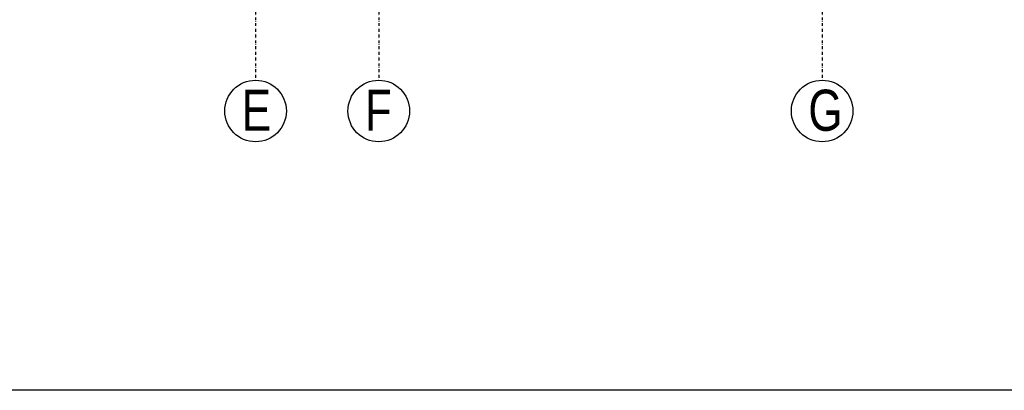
# Model space of a CAD drawing. Header units: millimetres. Extents: x -22500 to -4121, y -19317 to -14831.
# Tile 59 of 70: x -6033 to -4834, y -19082 to -18631. Entities that reach past the tile are written whole.
import ezdxf

# ---------------------------------------------------------------- set-up
doc = ezdxf.new("R2010")
doc.units = ezdxf.units.MM
doc.header["$LTSCALE"] = 10
doc.linetypes.add('MO', pattern=[0.7, 0.35, -0.17, 0.01, -0.17])
for name, color, linetype in [('BD_osm', 1, 'MO'), ('BD_txs', 2, 'Continuous'), ('BD_wic', 1, 'Continuous')]:
    doc.layers.add(name, color=color, linetype=linetype)
doc.styles.add('BIKTS', font='bikromsw.shx', dxfattribs={"width": 0.8})

msp = doc.modelspace()

# ---------------------------------------------------------------- linework, layer by layer
at = {"layer": 'BD_osm'}
for points in [[(-5745.93, -15492.23), (-5745.93, -18704.69)], [(-5595.93, -15492.23), (-5595.93, -18704.69)], [(-5055.93, -15492.23), (-5055.93, -18704.69)]]:
    msp.add_lwpolyline(points, dxfattribs=at)
at = {"layer": 'BD_wic', "color": 5}
msp.add_lwpolyline([(-8688.2, -15067.9), (-4120.79, -15067.9), (-4120.79, -19082.11), (-8688.2, -19082.11)], close=True, dxfattribs=at)
at = {"layer": 'BD_wic'}
for centre in [(-5745.93, -18742.19), (-5595.93, -18742.19), (-5055.93, -18742.19)]:
    msp.add_circle(centre, 37.5, dxfattribs=at)

# ---------------------------------------------------------------- texts
at = {"layer": 'BD_txs', "style": 'BIKTS', "width": 0.8}
for s, p in [('E', (-5762.74, -18766.25)), ('F', (-5612.74, -18766.25)), ('G', (-5072.74, -18766.25))]:
    msp.add_text(s, height=50, dxfattribs=at).set_placement(p)

doc.saveas('drawing.dxf')
